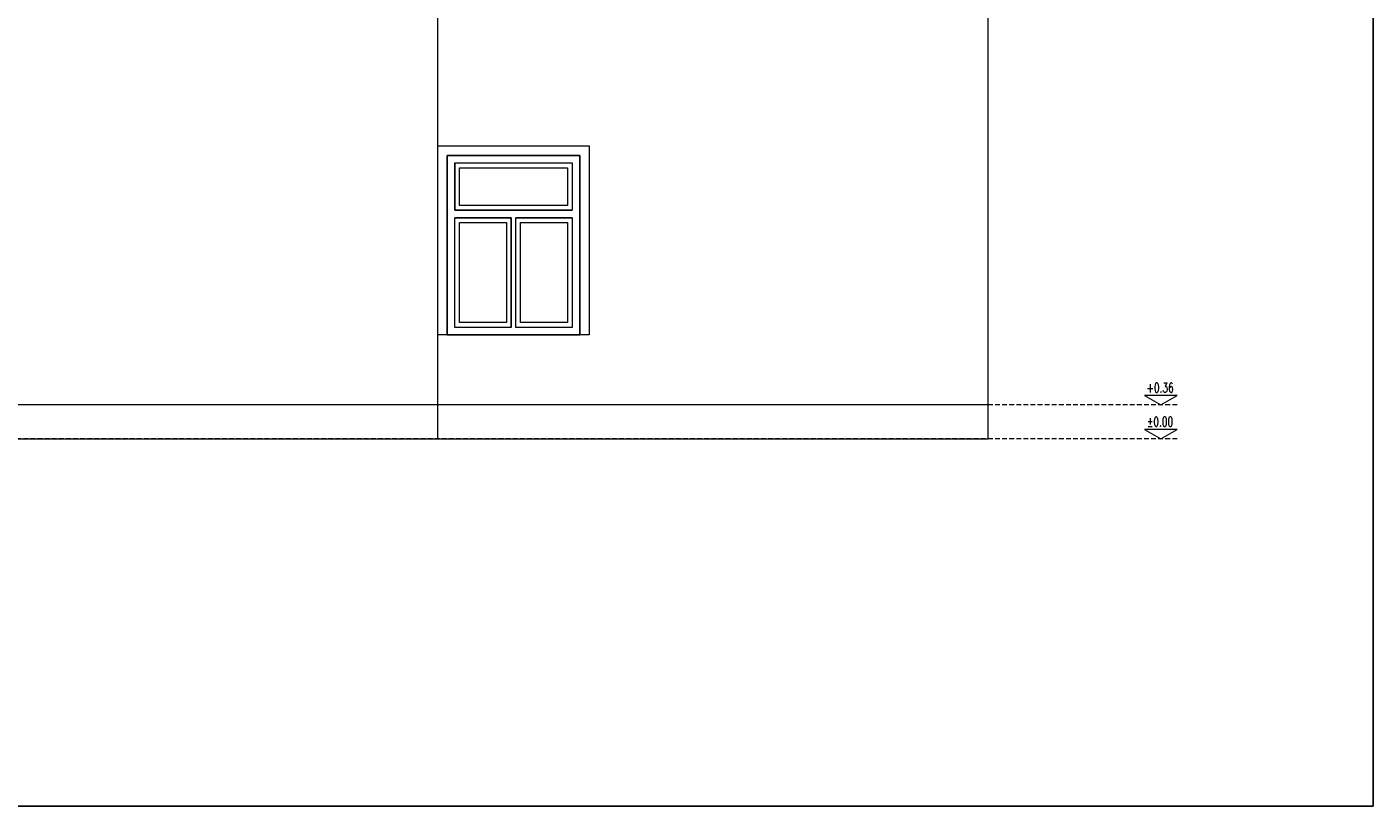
# Model space of a CAD drawing. Header units: millimetres. Extents: x 7740 to 32518, y 10334 to 16936.
# Tile 15 of 16: x 30734 to 32157, y 14448 to 15272. Entities that reach past the tile are written whole.
import ezdxf
from ezdxf.enums import TextEntityAlignment as Align

# ---------------------------------------------------------------- set-up
doc = ezdxf.new("R2010")
doc.units = ezdxf.units.MM
doc.linetypes.add('HIDDEN', pattern=[0.375, 0.25, -0.125])
doc.layers.get('0').update_dxf_attribs({"color": 9})
doc.layers.add('!MODUS_OPIS', color=9, linetype='Continuous', lineweight=13)
doc.layers.add('Widok', color=9, linetype='Continuous', lineweight=15)
doc.styles.add('TXT', font='simplex.shx', dxfattribs={"width": 0.8})

msp = doc.modelspace()

# ---------------------------------------------------------------- linework, layer by layer
at = {"layer": '!MODUS_OPIS'}
for points in [[(31932.9, 14872.3), (31950.2, 14882.3), (31915.6, 14882.3)], [(31932.9, 14836.3), (31950.2, 14846.3), (31915.6, 14846.3)]]:
    msp.add_lwpolyline(points, close=True, dxfattribs=at)
at = {"layer": '!MODUS_OPIS', "linetype": 'HIDDEN', "ltscale": 20}
for points in [[(31950.2, 14872.3), (29244.3, 14872.3)], [(31950.2, 14836.3), (29244.3, 14836.3)]]:
    msp.add_lwpolyline(points, dxfattribs=at)
msp.add_lwpolyline([(32157.4, 14447.7), (29187.4, 14447.7), (29187.4, 16547.7), (32157.4, 16547.7), (32157.4, 14447.7), (29187.4, 14447.7)])
at = {"layer": 'Widok'}
for points in [[(31168.4, 14836.3), (31168.4, 15369.3)], [(31750.2, 14836.3), (31750.2, 15293.3)], [(31178.4, 14946.3), (31318.4, 14946.3), (31318.4, 15136.3), (31178.4, 15136.3)], [(31178.4, 15136.3), (31178.4, 14946.3)], [(31186.4, 15078.3), (31186.4, 15128.3), (31310.4, 15128.3), (31310.4, 15078.3)], [(31186.4, 15128.3), (31186.4, 15078.3), (31310.4, 15078.3)], [(31245.9, 14954.3), (31186.4, 14954.3), (31186.4, 15070.3)], [(31245.9, 15070.3), (31186.4, 15070.3)], [(31245.9, 14954.3), (31245.9, 15070.3)], [(31310.4, 15070.3), (31310.4, 14954.3), (31250.9, 14954.3)], [(31310.4, 15070.3), (31250.9, 15070.3)], [(31250.9, 14954.3), (31250.9, 15070.3)], [(31750.2, 14862.3), (31750.2, 14872.3), (30671.2, 14872.3)], [(29431.4, 14836.3), (31750.2, 14836.3)]]:
    msp.add_lwpolyline(points, dxfattribs=at)
for points in [[(31168.4, 15146.3), (31328.4, 15146.3), (31328.4, 14946.3), (31168.4, 14946.3)], [(31178.4, 15136.3), (31318.4, 15136.3), (31318.4, 14946.3), (31178.4, 14946.3)], [(31186.4, 15128.3), (31310.4, 15128.3), (31310.4, 15078.3), (31186.4, 15078.3)], [(31191.4, 15123.3), (31305.4, 15123.3), (31305.4, 15083.3), (31191.4, 15083.3)], [(31186.4, 15070.3), (31245.9, 15070.3), (31245.9, 14954.3), (31186.4, 14954.3)], [(31191.4, 15065.3), (31240.9, 15065.3), (31240.9, 14959.3), (31191.4, 14959.3)], [(31250.9, 15070.3), (31310.4, 15070.3), (31310.4, 14954.3), (31250.9, 14954.3)], [(31255.9, 15065.3), (31305.4, 15065.3), (31305.4, 14959.3), (31255.9, 14959.3)]]:
    msp.add_lwpolyline(points, close=True, dxfattribs=at)

# ---------------------------------------------------------------- texts
at = {"layer": '!MODUS_OPIS', "style": 'TXT', "width": 0.7}
for s, p in [('+0.36', (31932.2, 14885.5)), ('%%P0.00', (31932.2, 14849.5))]:
    msp.add_text(s, height=10, dxfattribs=at).set_placement(p, align=Align.CENTER)

doc.saveas('drawing.dxf')
